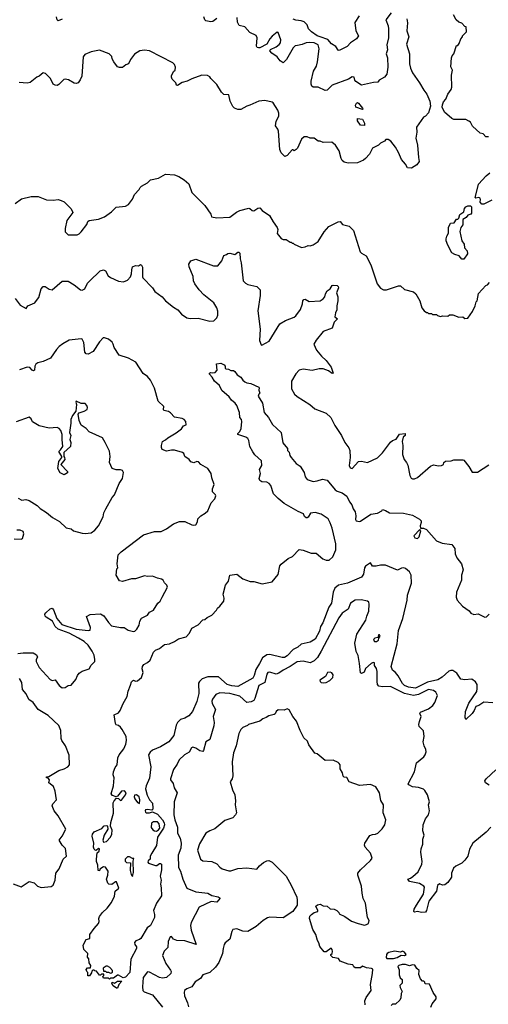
# Model space of a CAD drawing. Extents: x 2293139 to 2515392, y 824115 to 1006937.
# Tile 128 of 256: x 2371942 to 2376610, y 943919 to 953726. Entities that reach past the tile are written whole.
import ezdxf

# ---------------------------------------------------------------- set-up
doc = ezdxf.new("R2010")
doc.units = 0

msp = doc.modelspace()

# ---------------------------------------------------------------- linework, layer by layer
at = {"layer": '0CON10XD'}
for points in [[(2375643.6, 953795), (2375588.6, 953725), (2375611.5, 953665), (2375616.1, 953635), (2375615.4, 953545), (2375597.5, 953475), (2375607.1, 953425), (2375592.4, 953385), (2375605.4, 953345.4), (2375607.5, 953255), (2375600.4, 953185), (2375575, 953154.4), (2375521.2, 953125), (2375510, 953105), (2375465, 953102), (2375345, 953073.8), (2375289.4, 953109.4), (2375279.2, 953125), (2375273.8, 953153.8), (2375255, 953158), (2375216.8, 953133.2), (2375055, 953075.4), (2375005, 953024.3), (2374985, 953021.1), (2374915, 953055.5), (2374864.4, 953054.4), (2374851.2, 953065), (2374844.2, 953085), (2374844.4, 953115), (2374869.1, 953215), (2374897.1, 953265), (2374908.2, 953305), (2374923.8, 953435), (2374913.3, 953475), (2374875, 953495.8), (2374825, 953499.4), (2374795, 953496), (2374755, 953478.5), (2374710.6, 953469.4), (2374685, 953465.8), (2374665, 953447.5), (2374598.9, 953331.1), (2374565, 953296.2), (2374536, 953315), (2374505, 953356), (2374452.1, 953392.1), (2374433, 953417), (2374439.3, 953430.7), (2374495, 953457.1), (2374525, 953477.8), (2374538.5, 953495), (2374541.8, 953525), (2374515, 953598), (2374505, 953601.2), (2374455, 953562.9), (2374433.1, 953535), (2374405, 953481.2), (2374335, 953446), (2374320, 953445), (2374308.8, 953448.8), (2374301.7, 953461.7), (2374305.7, 953544.3), (2374298.7, 953568.7), (2374235, 953599.2), (2374185, 953653.8), (2374128.3, 953668.3), (2374112.1, 953702.1), (2374107.3, 953747.3)], [(2375323.3, 953765), (2375281.4, 953698.6), (2375289.1, 953615), (2375316.8, 953566.8), (2375297.8, 953535), (2375235.3, 953494.7), (2375205, 953460), (2375125, 953418), (2375115, 953423.3), (2375090.5, 953460.5), (2375047.3, 953485), (2375009.8, 953529.8), (2374935, 953554.3), (2374905, 953565.4), (2374849.5, 953605), (2374818, 953635), (2374804, 953675), (2374774.4, 953704.4), (2374743.9, 953716.1), (2374690.7, 953720.7), (2374665, 953732.5)], [(2376611.7, 952558.3), (2376585, 952560), (2376558.3, 952588.3), (2376530, 952595), (2376452.5, 952665), (2376432.5, 952705), (2376417, 952717), (2376385, 952732.5), (2376265, 952732.5), (2376245, 952742.5), (2376172.5, 952805), (2376150, 952855), (2376153, 952877), (2376163, 952907), (2376187.5, 952935), (2376206.4, 952983.6), (2376238.3, 953031.7), (2376246.1, 953053.9), (2376242.5, 953175), (2376252.5, 953225), (2376237, 953257), (2376243.6, 953346.4), (2376250, 953365), (2376267.5, 953385), (2376291.7, 953468.3), (2376305, 953470), (2376318.3, 953488.3), (2376337.5, 953535), (2376352.5, 953555), (2376352.5, 953565), (2376392.5, 953605), (2376390, 953655), (2376375, 953660), (2376345, 953690), (2376315, 953700), (2376290, 953725), (2376263.3, 953775)], [(2375796.9, 953735), (2375806, 953695), (2375798.8, 953615), (2375818.8, 953555), (2375794, 953484), (2375825.9, 953385.9), (2375826.2, 953285), (2375834.2, 953244.2), (2375855, 953197.5), (2375925, 953097.5), (2375966.2, 953025), (2375998.8, 952985), (2376026.7, 952915), (2376032.5, 952865), (2376015, 952800), (2375983.9, 952766.1), (2375963.3, 952755), (2375893.3, 952655), (2375896.2, 952605), (2375886.2, 952545), (2375903.6, 952476.4), (2375913.3, 952355), (2375922.5, 952315), (2375899.3, 952280.7), (2375845, 952247.5), (2375805, 952250), (2375785.8, 952285.8), (2375743.3, 952335), (2375716, 952405), (2375686, 952455), (2375640, 952515), (2375613, 952533), (2375587.5, 952532.5), (2375575, 952517.5), (2375534.2, 952495.8), (2375515, 952476.7), (2375456.7, 952445), (2375425, 952386), (2375385, 952344.4), (2375365, 952328.5), (2375305, 952300), (2375215, 952296.2), (2375175, 952306.7), (2375153.3, 952325), (2375144.1, 952344.1), (2375125, 952420), (2375087.7, 952477.7), (2375050, 952505), (2374965, 952502.5), (2374936.4, 952516.4), (2374915, 952517.5), (2374875, 952547.5), (2374835, 952547.5), (2374805, 952560), (2374775, 952560), (2374747.5, 952535), (2374707.5, 952445), (2374696.4, 952433.6), (2374675, 952420), (2374665, 952430), (2374655, 952430), (2374606.4, 952373.6), (2374583, 952363), (2374545, 952400), (2374533, 952433), (2374518.6, 952615), (2374513.3, 952635), (2374490.5, 952670.5), (2374497.5, 952715), (2374522.5, 952765), (2374524.3, 952795), (2374514.2, 952825), (2374465, 952897.5), (2374455, 952905.6), (2374385, 952920), (2374325, 952915.6), (2374235, 952873.8), (2374204.1, 952865.9), (2374145, 952832.5), (2374113, 952833), (2374080, 952845), (2374065, 952860), (2374038.8, 952915), (2374026.4, 952976.4), (2373975, 952982.5), (2373952.5, 953005), (2373905, 953080), (2373845, 953140), (2373836.7, 953156.7), (2373811.7, 953171.7), (2373755, 953172.5), (2373657, 953137), (2373610, 953115), (2373559.3, 953100.7), (2373515, 953070), (2373505, 953073.3), (2373496.1, 953096.1), (2373460, 953135), (2373452.5, 953155), (2373453, 953167), (2373475, 953210), (2373490, 953225), (2373492.5, 953255), (2373485, 953280), (2373466.1, 953296.1), (2373235, 953416.7), (2373185, 953423.3), (2373140, 953415), (2373085, 953382.5), (2373045, 953330), (2373025, 953286.7), (2372997.5, 953275), (2372965, 953250), (2372935, 953250), (2372915, 953257.5), (2372878.8, 953305), (2372863.8, 953335), (2372860.7, 953360.7), (2372832.5, 953385), (2372735, 953422), (2372655, 953406.2), (2372591.2, 953378.8), (2372574.4, 953355.6), (2372559.5, 953165), (2372545, 953128), (2372525, 953098), (2372505, 953090), (2372485, 953094.2), (2372427.6, 953127.6), (2372393.9, 953133.9), (2372380.9, 953129.1), (2372330.9, 953079.1), (2372315, 953072), (2372295, 953074), (2372274.2, 953085), (2372249.5, 953139.5), (2372199.3, 953189.3), (2372175, 953196.7), (2372136.7, 953165), (2372112.5, 953155), (2372045, 953099.2), (2372015, 953094.2), (2371935, 953100)], [(2372365, 953730), (2372325, 953713.3), (2372313.3, 953723.3), (2372309.2, 953755)], [(2373905, 953736.7), (2373865, 953708), (2373845, 953704), (2373796.7, 953715), (2373785.8, 953725.8), (2373775.8, 953755.8)], [(2375355, 952832), (2375290, 952855), (2375287.5, 952875), (2375296.7, 952895), (2375305, 952901.2), (2375315, 952893.8), (2375355.8, 952845), (2375360, 952835), (2375355, 952832)], [(2375375, 952673.3), (2375337.5, 952675), (2375305, 952717.5), (2375305, 952742.5), (2375355, 952734), (2375375.8, 952695), (2375375, 952673.3)], [(2376645, 951928.8), (2376565, 951887.5), (2376555, 951887.5), (2376545, 951890), (2376528.3, 951908.3), (2376533.3, 951935), (2376529.5, 951949.5), (2376515, 951956.7), (2376485, 951950), (2376480, 951955), (2376483.3, 951965), (2376512.3, 952087.7), (2376588, 952172), (2376625, 952202.5)], [(2371896.1, 951893.9), (2371958.3, 951941.7), (2372055, 951966.2), (2372126.1, 951966.1), (2372207, 951933), (2372275, 951927.5), (2372325, 951936.7), (2372356.4, 951926.4), (2372385, 951912.5), (2372453, 951843), (2372470, 951805), (2372412.5, 951725), (2372393.3, 951645), (2372393, 951613), (2372425, 951582.5), (2372515, 951582.5), (2372535, 951592.5), (2372555, 951612.5), (2372610, 951685), (2372621.2, 951715), (2372632.9, 951727.1), (2372725, 951740), (2372785, 951761.2), (2372857.7, 951812.3), (2372901.7, 951858.3), (2372995, 951870), (2373026.1, 951883.9), (2373065, 951937.5), (2373084.4, 951985.6), (2373132.5, 952035), (2373142.5, 952055), (2373155, 952067.5), (2373215, 952100), (2373245, 952132.5), (2373325, 952146.7), (2373393.6, 952186.4), (2373485, 952181.2), (2373525.9, 952165.9), (2373580.7, 952130.7), (2373625, 952090), (2373657.5, 952005), (2373786.4, 951876.4), (2373845, 951790), (2373853, 951763), (2373905, 951751.2), (2374035, 951760), (2374101.2, 951808.8), (2374135, 951826), (2374225, 951848.8), (2374235, 951846.2), (2374256.2, 951825), (2374275, 951821.5), (2374315, 951848.8), (2374333.3, 951853.3), (2374356.7, 951825), (2374430, 951775), (2374465, 951712.5), (2374506.7, 951655), (2374512.5, 951635), (2374507.5, 951595), (2374545, 951547.5), (2374565, 951537.5), (2374597, 951537), (2374635, 951510), (2374645, 951510), (2374655, 951500), (2374665, 951500), (2374675, 951490), (2374748.3, 951458.3), (2374785, 951462.5), (2374815, 951477.5), (2374835, 951472.5), (2374865, 951483.3), (2374915, 951517.5), (2374975, 951613.3), (2375022.3, 951667.7), (2375115, 951713.3), (2375135, 951716.2), (2375156.4, 951686.4), (2375225, 951671.2), (2375266, 951625), (2375334.3, 951415), (2375345, 951402), (2375393.3, 951375), (2375440, 951285), (2375503.3, 951095), (2375535, 951052.5), (2375565, 951036.7), (2375595, 951036.7), (2375715, 951076.2), (2375735, 951076.7), (2375775, 951038.8), (2375865, 951016.7), (2375886.4, 950996.4), (2375926.7, 950925), (2375947.5, 950855), (2375970, 950825), (2375995, 950810), (2376005, 950810), (2376015, 950800), (2376045, 950800), (2376055, 950790), (2376095, 950790), (2376105, 950780), (2376135, 950770), (2376155, 950777.5), (2376205, 950772.5), (2376223, 950787), (2376255, 950787.5), (2376315, 950762.5), (2376355, 950767.5), (2376375, 950750)], [(2376365, 951340), (2376345, 951340), (2376320, 951375), (2376276.1, 951386.1), (2376247.5, 951405), (2376205, 951480), (2376190, 951525), (2376190, 951545), (2376195, 951570), (2376211.7, 951598.3), (2376213, 951657), (2376231.7, 951698.3), (2376268.3, 951701.7), (2376291.7, 951738.3), (2376305, 951740), (2376315, 951750), (2376326, 951785), (2376367, 951813), (2376373.6, 951845), (2376385, 951862.9), (2376405, 951871.9), (2376433.3, 951873.3), (2376443, 951863), (2376441.7, 951798.3), (2376435, 951790), (2376405, 951780), (2376387.5, 951755), (2376357.5, 951735), (2376356.4, 951683.6), (2376337.5, 951655), (2376327.5, 951615), (2376347.5, 951525), (2376369.3, 951489.3), (2376372.5, 951455), (2376400, 951425), (2376402.5, 951395), (2376365, 951340)], [(2371895, 950950), (2371945, 950883.8), (2372005, 950850), (2372023.6, 950876.4), (2372093.6, 950906.4), (2372108.3, 950928.3), (2372131.2, 950958.8), (2372156.2, 951045), (2372175, 951068), (2372195, 951068), (2372235, 951042), (2372265, 951036.2), (2372365, 951122.5), (2372423, 951123), (2372485, 951086.2), (2372547.5, 951035), (2372565, 951031.2), (2372590, 951045), (2372617.7, 951102.3), (2372636.8, 951123.2), (2372744.3, 951225.7), (2372775, 951233.3), (2372795.7, 951225.7), (2372824, 951175), (2372845, 951159.2), (2372925, 951120.6), (2372976.1, 951113.9), (2373015, 951131.9), (2373045.3, 951164.7), (2373056.7, 951195), (2373057.8, 951235), (2373065.8, 951264.2), (2373095, 951278.8), (2373126.4, 951273.6), (2373145, 951287.5), (2373155, 951282.5), (2373165, 951260), (2373164.2, 951165), (2373168.8, 951155), (2373265, 951053.8), (2373288.1, 951018.1), (2373360, 950965), (2373394.2, 950925), (2373472.4, 950862.4), (2373516.2, 950836.2), (2373552.1, 950792.1), (2373607.3, 950757.3), (2373640.2, 950750.2), (2373717.9, 950752.1), (2373835, 950723.1), (2373875, 950726.2), (2373906, 950755), (2373916.8, 950783.2), (2373917, 950823), (2373906.2, 950856.2), (2373875, 950907.1), (2373775, 950985.8), (2373729.2, 951035), (2373685, 951095.8), (2373671.5, 951125), (2373668.3, 951168.3), (2373630.8, 951265), (2373627.5, 951292.5), (2373647, 951323), (2373695, 951340), (2373873.2, 951273.2), (2373914.1, 951275.9), (2373954.3, 951325), (2373975, 951377.5), (2374001.7, 951388.3), (2374015, 951398.8), (2374035, 951401.2), (2374085, 951387.5), (2374115, 951410), (2374125, 951410), (2374135, 951400), (2374136.7, 951345), (2374148, 951305), (2374169.2, 951125), (2374190.4, 951100.4), (2374215, 951087.1), (2374305, 951068), (2374336, 951035), (2374337.5, 950977.5), (2374313.6, 950825), (2374337.9, 950642.1), (2374329.3, 950529.3), (2374346.4, 950486.4), (2374355, 950483.3), (2374426, 950525), (2374534.6, 950695.4), (2374589.8, 950730.2), (2374675, 950763.6), (2374692.7, 950777.3), (2374739.8, 950840.2), (2374758.6, 950895), (2374760.6, 950925), (2374770.5, 950939.5), (2374785, 950942.5), (2374825, 950920.8), (2374935, 950926), (2374966.2, 950945), (2374980, 950965), (2374986.7, 950995), (2375003.3, 951025), (2375035, 951046.7), (2375055, 951077.5), (2375065, 951082.5), (2375105, 951077.5), (2375115, 951070), (2375116.7, 951055), (2375096.7, 951005), (2375110, 950965), (2375112, 950925), (2375100, 950875), (2375102, 950835), (2375088, 950805), (2375082.5, 950765), (2375106.2, 950745), (2375075.8, 950714.2), (2375054, 950655), (2374965, 950619.2), (2374894.2, 950535), (2374872.9, 950495), (2374898, 950435), (2374948, 950375), (2374993.1, 950333.1), (2375045.3, 950265.3), (2375065.8, 950204.2), (2375055, 950203.8), (2375019.2, 950229.2), (2374965, 950248.9), (2374925, 950248.2), (2374855, 950231.3), (2374765, 950243.8), (2374725, 950235.5), (2374690.8, 950199.2), (2374650.6, 950125), (2374648.3, 950048.3), (2374680, 949995), (2374705, 949972.9), (2374833.2, 949893.2), (2374881.7, 949851.7), (2374995, 949806.2), (2375042, 949765), (2375082, 949685), (2375148, 949585), (2375180.8, 949515), (2375221.1, 949461.1), (2375228.9, 949435), (2375234.3, 949365), (2375224.4, 949285), (2375235, 949263.3), (2375255, 949256.7), (2375315, 949326.7), (2375345, 949330), (2375405, 949316.7), (2375505, 949363.1), (2375556.5, 949413.5), (2375635, 949517.5), (2375655, 949534), (2375692, 949548), (2375725, 949596.7), (2375780, 949605), (2375780, 949585), (2375763, 949567), (2375750, 949525), (2375757.5, 949485), (2375754.2, 949394.2), (2375770, 949345), (2375796.2, 949315), (2375808.8, 949288.8), (2375827.5, 949185), (2375840.7, 949160.7), (2375855, 949152.5), (2375875, 949153.3), (2375905, 949166.7), (2376035, 949277.5), (2376065, 949292.5), (2376115, 949283.3), (2376145, 949286.7), (2376162.5, 949295), (2376167.5, 949315), (2376182.5, 949327.5), (2376239.3, 949330.7), (2376265, 949342.5), (2376355, 949342.5), (2376365, 949337.5), (2376416.1, 949276.1), (2376450, 949220), (2376501.7, 949218.3), (2376616.4, 949293.6)], [(2376375, 950750), (2376406.4, 950753.6), (2376450.7, 950819.3), (2376480, 950875), (2376487.5, 950915), (2376497.5, 950925), (2376511.7, 950998.3), (2376585, 951080), (2376600, 951085), (2376621.7, 951108.3)], [(2371923.9, 947413.9), (2371975, 947420), (2372075, 947418.8), (2372110, 947400), (2372117.7, 947377.7), (2372106.2, 947353.8), (2372106, 947335), (2372134.3, 947275), (2372245, 947154.2), (2372265, 947145.8), (2372295, 947150), (2372333.2, 947093.2), (2372365, 947070), (2372395, 947074.3), (2372425, 947096), (2372455, 947099.2), (2372502.5, 947155), (2372516.2, 947195), (2372535, 947218.8), (2372565, 947238.8), (2372635, 947260), (2372652.1, 947297.9), (2372688.8, 947335), (2372691.2, 947355), (2372682, 947395), (2372663.5, 947435), (2372624.5, 947495), (2372582.4, 947532.4), (2372526, 947566), (2372435, 947614.2), (2372325, 947655.8), (2372295, 947681.2), (2372268.8, 947735), (2372205, 947774), (2372196.2, 947786.2), (2372192.5, 947805), (2372200.7, 947819.3), (2372245, 947857.5), (2372265, 947863.3), (2372279.5, 947849.5), (2372310.4, 947760.4), (2372362.7, 947702.7), (2372504.7, 947654.7), (2372625, 947641.1), (2372642.9, 947647.1), (2372648.6, 947671.4), (2372607.5, 947782.5), (2372645, 947803.1), (2372745, 947808.6), (2372779.7, 947789.7), (2372825, 947721.2), (2372855, 947688.8), (2372945, 947672.5), (2372982.9, 947672.9), (2373023.3, 947645), (2373075, 947631.4), (2373088, 947635), (2373108.1, 947655), (2373131.4, 947695), (2373140, 947735), (2373155.7, 947764.3), (2373213.3, 947795), (2373236.1, 947823.9), (2373275, 947846.2), (2373319.2, 947915), (2373340, 947935), (2373362, 947975), (2373413.3, 948075), (2373407.5, 948095), (2373385, 948117.5), (2373370, 948145), (2373355, 948153.8), (2373315, 948162), (2373265, 948184), (2373215, 948178.8), (2373185, 948186.2), (2373095, 948158), (2373055, 948158), (2372965, 948131.2), (2372935, 948137.5), (2372902.5, 948195), (2372910, 948255), (2372920, 948265), (2372912.5, 948305), (2372924, 948395), (2372951.2, 948425), (2373175, 948596.2), (2373285, 948630), (2373350.9, 948629.1), (2373403.8, 948655), (2373475, 948706), (2373535, 948728.8), (2373585, 948728.8), (2373655, 948696.2), (2373675, 948690), (2373695, 948693.3), (2373712.5, 948725), (2373717, 948753), (2373746.1, 948783.9), (2373788.6, 948811.4), (2373816.2, 948835), (2373850, 948915), (2373885, 948952.5), (2373896.1, 948983.9), (2373892.5, 948995), (2373863.3, 949025), (2373863.3, 949055), (2373880, 949095), (2373854.3, 949164.3), (2373847.3, 949207.3), (2373816.2, 949255), (2373746.7, 949295), (2373723.6, 949323.6), (2373705, 949326.2), (2373675, 949313.3), (2373645, 949323.3), (2373630, 949345), (2373586.7, 949375), (2373576.2, 949405), (2373564.2, 949414.2), (2373485, 949440), (2373455, 949440), (2373405, 949427.5), (2373362.5, 949445), (2373353.3, 949465), (2373353.6, 949483.6), (2373365, 949526.2), (2373395, 949540), (2373417, 949563), (2373500.5, 949609.5), (2373555, 949650), (2373575, 949680), (2373598.3, 949691.7), (2373597.5, 949725), (2373580, 949745), (2373560, 949755), (2373485, 949766.7), (2373445, 949812), (2373425, 949823.8), (2373377.5, 949835), (2373372.5, 949845), (2373377.5, 949875), (2373320, 949925), (2373284, 950055), (2373245, 950136.2), (2373215, 950171.4), (2373172.2, 950202.2), (2373099.2, 950315), (2373025, 950355.7), (2372933.8, 950385), (2372881.7, 950461.7), (2372874, 950495), (2372862, 950515), (2372825, 950542.5), (2372785, 950558), (2372774.2, 950555.8), (2372735, 950519.2), (2372675, 950421.2), (2372625, 950393.3), (2372605, 950398.8), (2372591.4, 950415), (2372582.2, 950512.2), (2372565, 950543.8), (2372555, 950547.1), (2372435, 950532.9), (2372371.4, 950498.6), (2372335, 950470), (2372308.1, 950441.9), (2372250, 950355), (2372175, 950322.5), (2372122.1, 950307.9), (2372103.8, 950295), (2372092.5, 950275), (2372088, 950235), (2372080.5, 950229.5), (2372065, 950234.2), (2372041.3, 950261.3), (2372015, 950266.2), (2371940.9, 950239.1)], [(2375405, 948296.2), (2375386.1, 948283.9), (2375376.2, 948265), (2375366.9, 948205), (2375346.4, 948173.6), (2375206.9, 948113.1), (2375117.2, 948092.8), (2375082, 948065), (2375064.8, 948025.2), (2375048.7, 947915), (2375021.6, 947875), (2374961, 947719), (2374938.8, 947681.2), (2374929.5, 947635), (2374885, 947555.6), (2374835.4, 947524.6), (2374745, 947505.8), (2374711.4, 947475), (2374665, 947452.1), (2374605, 947391.2), (2374578, 947375), (2374555, 947373.4), (2374435, 947404.7), (2374405, 947398.7), (2374359.1, 947370.9), (2374330.5, 947315), (2374293.9, 947255), (2374278.9, 947195), (2374265, 947167.8), (2374115.8, 947085), (2374055, 947090.6), (2374010, 947105), (2373920.5, 947180.5), (2373815, 947180.8), (2373760.7, 947159.3), (2373733.8, 947135), (2373723.8, 947116.2), (2373726, 947016), (2373705, 946935.7), (2373662.9, 946835), (2373626.4, 946793.6), (2373585, 946767.5), (2373545, 946754.5), (2373514.8, 946725.2), (2373501.5, 946698.5), (2373476.9, 946595), (2373428.1, 946531.9), (2373345, 946482.5), (2373265, 946450), (2373240.2, 946429.8), (2373223.1, 946405), (2373248.2, 946285), (2373235, 946170), (2373200, 946095), (2373195.7, 946065.7), (2373212.9, 946002.9), (2373236, 945955), (2373263, 945923), (2373268.8, 945871.2), (2373265, 945857.5), (2373257, 945853), (2373215, 945860), (2373193.9, 945856.1), (2373190, 945845), (2373193.6, 945833.6), (2373205, 945827.5), (2373235, 945827.5), (2373265, 945837.5), (2373315, 945812), (2373365, 945758), (2373381.9, 945725), (2373384.3, 945705), (2373375, 945673.8), (2373315.7, 945584.3), (2373305, 945500), (2373257.5, 945425), (2373242.5, 945395), (2373240, 945365), (2373220.7, 945349.3), (2373217.5, 945335), (2373225, 945323.3), (2373295, 945300), (2373308.3, 945301.7), (2373335, 945320), (2373345, 945322), (2373355, 945313.3), (2373355, 945260), (2373342, 945195), (2373350, 945155), (2373343.6, 945116.4), (2373352.3, 945077.7), (2373355, 945000), (2373305, 944927.5), (2373273.3, 944855), (2373285.8, 944815), (2373284.2, 944785), (2373245.6, 944705), (2373210.8, 944679.2), (2373146.7, 944575), (2373135, 944564), (2373098, 944552), (2373086.7, 944535), (2373090, 944515), (2373105, 944490), (2373103.8, 944475), (2373050.3, 944369.7), (2373038.1, 944235), (2372995, 944190), (2372973, 944183), (2372925, 944210), (2372915, 944210), (2372875, 944180), (2372845, 944180), (2372835, 944170), (2372825, 944180), (2372775, 944180), (2372770, 944195), (2372780, 944205), (2372778.3, 944218.3), (2372755, 944220), (2372745, 944210), (2372735, 944210), (2372708.3, 944248.3), (2372691.7, 944251.7), (2372685, 944260), (2372671.7, 944258.3), (2372661.7, 944248.3), (2372658.3, 944231.7), (2372638.3, 944201.7), (2372621.7, 944201.7), (2372620, 944235), (2372610, 944245), (2372603, 944267), (2372618.3, 944281.7), (2372648.3, 944281.7), (2372650, 944305), (2372633, 944333), (2372631.7, 944371.7), (2372618.3, 944388.3), (2372620, 944425), (2372580, 944465), (2372572.3, 944507.7), (2372602.5, 944565), (2372640, 944575), (2372641.2, 944615), (2372683.8, 944675), (2372727.5, 944725), (2372732.5, 944745), (2372728.8, 944775), (2372735, 944792.5), (2372766.2, 944835), (2372813.8, 944875), (2372857.3, 944932.7), (2372886, 944995), (2372894.2, 945045.8), (2372930, 945075), (2372905, 945140), (2372895, 945140), (2372859.3, 945110.7), (2372830, 945115), (2372820, 945125), (2372806.7, 945165), (2372820, 945205), (2372822.5, 945245), (2372797.5, 945285), (2372775, 945287.5), (2372740, 945265), (2372735, 945250), (2372721.7, 945251.7), (2372718.8, 945305), (2372707, 945343), (2372706.7, 945365), (2372713.3, 945426.7), (2372732.5, 945445), (2372736.4, 945466.4), (2372725, 945472.5), (2372705, 945452.5), (2372695, 945453.3), (2372685, 945463.8), (2372678, 945485), (2372681.2, 945525), (2372662.9, 945595), (2372666, 945615), (2372685, 945635.6), (2372758.7, 945671.3), (2372783.7, 945696.3), (2372809.2, 945699.2), (2372817.5, 945695), (2372820, 945665), (2372782, 945605), (2372771.2, 945555), (2372775, 945532.5), (2372805, 945540), (2372846, 945585), (2372857.9, 945612.1), (2372863.8, 945655), (2372846.7, 945695), (2372849.3, 945729.3), (2372877.7, 945822.3), (2372874.2, 945925), (2372881.2, 945945), (2372905, 945972.5), (2372925, 945967.5), (2372945, 945947.5), (2372955, 945953.3), (2372995.5, 946004.5), (2373002.9, 946025), (2372986.7, 946046.7), (2372955, 946041.2), (2372916.2, 945993.8), (2372903.6, 945986.4), (2372867.6, 945997.6), (2372851.9, 946015), (2372876.2, 946095), (2372884, 946175), (2372874.4, 946205), (2372875.7, 946235), (2372893.3, 946276.7), (2372913.3, 946305), (2372919.4, 946375), (2372931.5, 946405), (2372978.1, 946465), (2372999.1, 946510.9), (2373006.4, 946545), (2373000.6, 946585), (2372962.5, 946655), (2372945, 946678.8), (2372925, 946696.7), (2372903.6, 946703.6), (2372896.4, 946716.4), (2372883, 946803), (2372925, 946821.2), (2372943.7, 946846.3), (2372972.2, 946915), (2373011.1, 946985), (2373022.2, 947037.8), (2373047, 947097), (2373055, 947130), (2373065, 947142.5), (2373075, 947146.7), (2373095, 947137.5), (2373115, 947140), (2373155, 947172.5), (2373170, 947225), (2373160.5, 947260.5), (2373163.8, 947285), (2373177.5, 947302.5), (2373215, 947323.8), (2373241.7, 947348.3), (2373274.1, 947425.9), (2373295, 947447.5), (2373335, 947463.8), (2373385, 947503.8), (2373435, 947509.2), (2373485, 947532.2), (2373525, 947560), (2373600.5, 947579.5), (2373633.8, 947615), (2373657.5, 947665), (2373720.3, 947699.7), (2373765, 947747.5), (2373785, 947753.3), (2373807.7, 947772.3), (2373855, 947796), (2373902.5, 947845), (2373912.5, 947865), (2373935.9, 947884.1), (2373973.9, 947936.1), (2373980, 947965), (2373968.8, 948005), (2373993.3, 948095), (2374020, 948135), (2374035, 948192.5), (2374105, 948202), (2374165, 948158), (2374238.1, 948131.9), (2374275, 948129.4), (2374355.6, 948105.6), (2374455, 948127.1), (2374515, 948200), (2374533.5, 948285), (2374545, 948304.3), (2374615, 948360), (2374659.1, 948380.9), (2374725, 948450), (2374765, 948443.3), (2374846.1, 948413.9), (2374895, 948412.5), (2374962, 948355), (2374995, 948341.8), (2375025, 948344.5), (2375061.1, 948375), (2375089.5, 948445), (2375092.1, 948505), (2375055, 948662), (2375035.8, 948715.8), (2375014, 948754), (2374945, 948800.6), (2374885, 948818), (2374839.3, 948810.7), (2374815, 948772.5), (2374805, 948763.3), (2374795, 948763.3), (2374777.5, 948777.5), (2374770, 948805), (2374715, 948828.8), (2374577.1, 948907.1), (2374515, 948958.1), (2374471.4, 949005), (2374442, 949085), (2374426.7, 949105), (2374405, 949121.2), (2374355, 949123.8), (2374335, 949136.7), (2374326, 949155), (2374340, 949205), (2374331.2, 949245), (2374354.1, 949285.9), (2374350.7, 949330.7), (2374285, 949393.3), (2374265, 949422.2), (2374233.9, 949475), (2374224.6, 949534.6), (2374214.6, 949554.6), (2374195, 949568.9), (2374113.3, 949595), (2374113.3, 949605), (2374134.3, 949625.7), (2374148, 949655), (2374156, 949725), (2374150, 949745), (2374134.3, 949765), (2374131.5, 949815), (2374103.1, 949885), (2374087.6, 949907.6), (2374052.5, 949935), (2374028.7, 949968.7), (2373955, 950031.2), (2373931.2, 950081.2), (2373883.3, 950125), (2373857.5, 950165), (2373833.3, 950195), (2373833.9, 950206.1), (2373845, 950212.5), (2373865, 950207.5), (2373888.3, 950211.7), (2373910, 950235), (2373901.7, 950298.3), (2373946.4, 950306.4), (2373979.3, 950289.3), (2373987.5, 950275), (2373987.5, 950255), (2373995, 950247.5), (2374020, 950245), (2374045, 950232.5), (2374071.7, 950231.7), (2374085, 950222.5), (2374108.8, 950188.8), (2374145, 950166), (2374165.8, 950135.8), (2374185, 950120), (2374205, 950110), (2374245, 950103.3), (2374322.5, 950065), (2374328.3, 950058.3), (2374323.8, 950035), (2374332.5, 950005), (2374322.5, 949995), (2374317.5, 949975), (2374360, 949905), (2374375.6, 949815), (2374420, 949765), (2374458.8, 949695), (2374546.7, 949615), (2374562.3, 949512.3), (2374610, 949455), (2374610, 949435), (2374625, 949420), (2374634, 949385), (2374645.7, 949365.7), (2374695, 949306.2), (2374735, 949277.5), (2374775.9, 949215.9), (2374785, 949172.5), (2374805.7, 949145.7), (2374865, 949126.9), (2374905, 949131.5), (2374958.3, 949148.3), (2375005, 949138.8), (2375084, 949045), (2375105, 949031.4), (2375154.7, 949014.7), (2375200, 948980), (2375226.9, 948925), (2375249.5, 948895), (2375262.5, 948855), (2375282, 948825), (2375288.6, 948785), (2375286.4, 948746.4), (2375293.9, 948733.9), (2375325, 948726.7), (2375335, 948730), (2375439.3, 948800.7), (2375505, 948812), (2375550, 948835), (2375555, 948847.5), (2375585, 948839.2), (2375625, 948813.6), (2375765, 948810.9), (2375855, 948790), (2375925, 948751.5), (2375941.8, 948735), (2375942.5, 948717.5), (2375930, 948685), (2375935, 948660), (2375965, 948660), (2375995, 948648.8), (2376095, 948535.8), (2376151.7, 948511.7), (2376245, 948497.5), (2376277.7, 948457.7), (2376278.6, 948405), (2376295.8, 948365), (2376342.5, 948305), (2376358.6, 948245), (2376344, 948195), (2376341.4, 948145), (2376291.4, 948025), (2376290, 947975), (2376300, 947945), (2376353.4, 947883.4), (2376417.7, 947837.7), (2376435, 947813.3), (2376465, 947803.3), (2376507, 947807), (2376575, 947776.7), (2376590.7, 947779.3), (2376617.5, 947805)], [(2371925, 948961.2), (2371961.7, 948941.7), (2372004.1, 948945.9), (2372036.8, 948936.8), (2372115, 948888.8), (2372145, 948858.8), (2372207.4, 948817.4), (2372267, 948767), (2372337.9, 948727.9), (2372405, 948666), (2372455, 948653.3), (2372476.1, 948636.1), (2372562.5, 948612.5), (2372595, 948608.6), (2372655, 948614.2), (2372689.2, 948640.8), (2372726.6, 948683.4), (2372772.5, 948775), (2372781.4, 948815), (2372800.6, 948855), (2372863.9, 948966.1), (2372887.1, 948995), (2372934.1, 949105.9), (2372967.1, 949155), (2372975.8, 949215), (2372966, 949235), (2372945, 949244), (2372903.9, 949243.9), (2372862.5, 949255), (2372836.4, 949316.4), (2372844.2, 949375), (2372837, 949427), (2372794.3, 949515), (2372765, 949560), (2372632.5, 949622.5), (2372603.3, 949655), (2372555, 949687.5), (2372533.8, 949735), (2372522.5, 949797.5), (2372535, 949810), (2372583.6, 949826.4), (2372612.5, 949845), (2372616.7, 949865), (2372610, 949885), (2372593.3, 949903.3), (2372553.9, 949903.9), (2372505, 949927.5), (2372500, 949915), (2372507.5, 949895), (2372501.7, 949828.3), (2372467.5, 949785), (2372450, 949745), (2372451.7, 949708.3), (2372438.8, 949615), (2372452.5, 949585), (2372442.5, 949545), (2372452.5, 949515), (2372446.7, 949475), (2372380, 949415), (2372380, 949375), (2372387, 949367), (2372390, 949345), (2372350, 949295), (2372417, 949227), (2372416.7, 949213.3), (2372385, 949193.3), (2372343.6, 949213.6), (2372322.5, 949255), (2372330, 949325), (2372360, 949365), (2372360, 949375), (2372330, 949425), (2372349.3, 949440.7), (2372370, 949475), (2372363.8, 949545), (2372366.2, 949595), (2372351.2, 949635), (2372335.6, 949655.6), (2372315, 949664.2), (2372235, 949656), (2372135, 949681.2), (2372070.5, 949720.5), (2372055, 949750), (2372035, 949767.5), (2371905, 949719.4)], [(2371885, 948556.2), (2371956.7, 948553.3), (2371970, 948560), (2371983.3, 948605), (2371975, 948630), (2371947, 948643), (2371913, 948643)], [(2375905, 948560), (2375920, 948575), (2375936.7, 948635), (2375927.5, 948647.5), (2375866.7, 948585), (2375876.4, 948566.4), (2375905, 948560)], [(2376655, 946922.5), (2376565, 946928.1), (2376515, 946894.3), (2376483.8, 946885), (2376469.2, 946845), (2376450, 946815), (2376384.2, 946754.2), (2376378.9, 946775), (2376381.1, 946835), (2376415, 946918), (2376493.8, 947035), (2376500, 947065), (2376497.5, 947105), (2376482.2, 947132.2), (2376445, 947159.2), (2376375, 947150), (2376335, 947158.9), (2376295, 947218.9), (2376255, 947243.6), (2376235, 947245.4), (2376215, 947236.2), (2376151.1, 947178.9), (2376107.7, 947152.3), (2376005, 947128.1), (2375885, 947068.5), (2375815, 947076.7), (2375775, 947094.8), (2375754.2, 947115), (2375710.6, 947190.6), (2375685, 947223.1), (2375655, 947245.8), (2375642.9, 947285), (2375701.7, 947508.3), (2375715, 947640.8), (2375758.6, 947761.4), (2375801.8, 947945), (2375803.1, 947995), (2375844.5, 948115), (2375840.9, 948195), (2375825, 948226), (2375785, 948260.8), (2375767.6, 948267.6), (2375745, 948264.3), (2375704, 948244), (2375585, 948293.3), (2375535, 948294.4), (2375493.2, 948283.2), (2375455, 948283.3), (2375435, 948317.5), (2375405, 948296.2)], [(2376636, 945685), (2376590, 945635), (2376455.7, 945524.3), (2376422.9, 945465), (2376405.6, 945395), (2376376.1, 945353.9), (2376345, 945323.3), (2376285, 945295.8), (2376263.4, 945276.6), (2376243.1, 945225), (2376242, 945185), (2376205, 945131.2), (2376175, 945108.8), (2376155, 945106.7), (2376125, 945117.5), (2376105, 945102.5), (2376092.5, 945045), (2376016.7, 944945), (2375993.8, 944855), (2375983.6, 944836.4), (2375945, 944833.8), (2375905, 944843.3), (2375875, 944837.5), (2375867.5, 944845), (2375872, 944865), (2375894.6, 944905.4), (2375965.4, 945015), (2375975.6, 945085), (2375966.8, 945096.8), (2375922.9, 945122.9), (2375825, 945142.9), (2375807.5, 945165), (2375834.5, 945175.5), (2375859.4, 945190.6), (2375911.4, 945238.6), (2375948.1, 945315), (2375951.2, 945341.2), (2375938.9, 945435), (2375942.1, 945467.9), (2375958, 945515), (2375956.7, 945565), (2375970, 945605), (2375958, 945648), (2375961.4, 945705), (2375984, 945765), (2376014, 945805), (2376022.5, 945845), (2376014.2, 945905), (2376023.3, 945935), (2376003.8, 946005), (2375978.8, 946048.8), (2375965, 946061.2), (2375915, 946078), (2375855, 946085.6), (2375817.5, 946105), (2375812.5, 946115), (2375875.8, 946235), (2375894.2, 946325), (2375965.8, 946385), (2375980.8, 946405), (2375991.4, 946435), (2375988.3, 946458.3), (2375969.2, 946495), (2375959.2, 946535), (2375971.2, 946585), (2375963, 946643), (2375920.8, 946685), (2375917.1, 946705), (2375923.6, 946736.4), (2375940, 946785), (2375928, 946815), (2375932.6, 946827.4), (2376015, 946863.1), (2376057.5, 946895), (2376075.8, 946925), (2376102.5, 946995), (2376088.3, 947028.3), (2376065, 947045.6), (2376015, 947054.1), (2375915.8, 947004.2), (2375865, 946994.7), (2375775, 947013.2), (2375635, 947083.1), (2375555, 947081.5), (2375518.8, 947088.8), (2375507.3, 947105), (2375502.7, 947132.7), (2375502.2, 947235), (2375495, 947262.5), (2375476.7, 947295), (2375475, 947320), (2375462.5, 947322.5), (2375442.5, 947315), (2375387.7, 947262.3), (2375371.7, 947228.3), (2375345, 947213.3), (2375335, 947220), (2375327.1, 947315), (2375311.7, 947391.7), (2375295, 947432.5), (2375280, 947515), (2375300, 947605), (2375390.9, 947745), (2375398.5, 947785), (2375420, 947835), (2375422.9, 947905), (2375418, 947925), (2375405, 947934), (2375341.7, 947948.3), (2375285, 947946), (2375236.2, 947915), (2375214.3, 947855.7), (2375155, 947814), (2375120.4, 947769.6), (2374945.4, 947435), (2374909.3, 947375), (2374875, 947338.5), (2374835, 947320.6), (2374765, 947335.4), (2374705, 947330.8), (2374637, 947283), (2374565, 947246.1), (2374523.6, 947216.4), (2374495, 947208.2), (2374435, 947228.1), (2374414, 947225), (2374402.5, 947207.5), (2374385, 947125.6), (2374323.6, 947095), (2374285, 946964.2), (2374273.4, 946946.6), (2374248.8, 946931.2), (2374205, 946926.4), (2374135, 946987.2), (2374035, 947014.7), (2373935, 947021.1), (2373895, 947006), (2373861.3, 946958.7), (2373855, 946940), (2373858.6, 946915), (2373890.8, 946855), (2373870, 946785), (2373880, 946725), (2373875, 946692.5), (2373835, 946557.5), (2373796.4, 946533.6), (2373773.9, 946446.1), (2373765, 946436.7), (2373735, 946444), (2373695, 946470), (2373665, 946480), (2373653.3, 946475), (2373628.3, 946431.7), (2373607, 946417), (2373583.8, 946405), (2373531.2, 946355), (2373509.7, 946310.3), (2373472.7, 946257.3), (2373444.2, 946165), (2373444.4, 946154.4), (2373469.5, 946119.5), (2373481.2, 946075), (2373508.8, 946025), (2373478.9, 945935), (2373478, 945805), (2373486.8, 945755), (2373513.6, 945685), (2373514.3, 945625), (2373541.1, 945575), (2373550.5, 945525), (2373546.7, 945475), (2373520, 945405), (2373522.4, 945282.4), (2373542.5, 945245), (2373566, 945165), (2373606.7, 945075), (2373697.8, 945037.8), (2373815, 945025.6), (2373855, 945004), (2373918.6, 944988.6), (2373940, 944975), (2373905, 944938), (2373847.6, 944942.4), (2373730.8, 944885), (2373648.6, 944735), (2373644.4, 944705), (2373648.8, 944658.8), (2373700, 944515), (2373585, 944551.2), (2373505.8, 944555.8), (2373475, 944568.8), (2373455, 944593.3), (2373439.5, 944590.5), (2373421.4, 944545), (2373416, 944485), (2373381.2, 944448.8), (2373364.4, 944405), (2373396.9, 944325), (2373445, 944260), (2373449.4, 944245), (2373445.7, 944225), (2373405, 944186.7), (2373365, 944177.8), (2373335, 944185.6), (2373235, 944240), (2373215, 944241.2), (2373170, 944185), (2373164.2, 944094.2)], [(2375475, 947532.5), (2375495, 947533.3), (2375516.7, 947545), (2375520, 947565), (2375532.5, 947585), (2375525, 947600), (2375515, 947600), (2375508.3, 947571.7), (2375480, 947565), (2375470, 947555), (2375467.5, 947545), (2375475, 947532.5)], [(2374965, 947120), (2374995, 947124.4), (2375030, 947145), (2375060, 947175), (2375065, 947200), (2375050.7, 947220.7), (2375035, 947226.7), (2375006.4, 947223.6), (2374988, 947185), (2374932.9, 947147.1), (2374934, 947135), (2374945, 947124.2), (2374965, 947120)], [(2371875, 945117.5), (2371955, 945090), (2372035, 945143.3), (2372085, 945129.2), (2372117.5, 945095), (2372153.9, 945083.9), (2372255, 945093.3), (2372273.9, 945106.1), (2372296.2, 945155), (2372300, 945225), (2372335, 945267.5), (2372376.2, 945365), (2372408.8, 945395), (2372399.5, 945469.5), (2372365, 945502.5), (2372333.3, 945555), (2372365.7, 945594.3), (2372402.5, 945665), (2372326.3, 945796.3), (2372284, 945845), (2372266.2, 945895), (2372271.2, 945915), (2372307.5, 945955), (2372295, 946042.5), (2372277.3, 946087.3), (2372232.5, 946125), (2372237.5, 946155), (2372225, 946170), (2372210, 946175), (2372210, 946185), (2372231.7, 946188.3), (2372331.7, 946248.3), (2372385.8, 946264.2), (2372422.5, 946285), (2372436.7, 946305), (2372435, 946400), (2372398.8, 946495), (2372360, 946545), (2372353.8, 946565), (2372351.4, 946645), (2372330.6, 946695), (2372225, 946796.2), (2372125.6, 946855), (2372076.2, 946926.2), (2372034, 946955), (2372005, 947010), (2371970.8, 947055), (2371962, 947125), (2371941.2, 947165)], [(2375382.5, 943915), (2375380, 943955), (2375393.6, 943986.4), (2375442.5, 944055), (2375437.5, 944115), (2375457.5, 944225), (2375458.3, 944268.3), (2375447, 944277), (2375395, 944282.5), (2375355, 944297.5), (2375335, 944283.3), (2375283.6, 944283.6), (2375270.7, 944290.7), (2375261.7, 944311.7), (2375215, 944320), (2375135, 944350), (2375116.4, 944376.4), (2375060, 944385), (2375040, 944405), (2375040, 944415), (2375053.6, 944426.4), (2375058.8, 944445), (2375055.9, 944465.9), (2375045, 944477.5), (2374995, 944440), (2374975, 944440), (2374932.5, 944495), (2374921.7, 944531.7), (2374907.5, 944555), (2374892.5, 944615), (2374863.3, 944665), (2374827.5, 944775), (2374833, 944797), (2374847, 944813), (2374875, 944832.5), (2374910, 944845), (2374912.5, 944855), (2374893, 944897), (2374909.3, 944910.7), (2374935, 944916.7), (2374965, 944901.2), (2375005, 944896.7), (2375035, 944870), (2375075, 944866.7), (2375100, 944855), (2375120, 944835), (2375125, 944820), (2375180, 944795), (2375248.3, 944748.3), (2375313, 944723), (2375375, 944707.5), (2375395, 944712.5), (2375417.5, 944725), (2375422.5, 944755), (2375406.7, 944785), (2375386.4, 944926.4), (2375363, 944973), (2375353, 945027), (2375346.7, 945095), (2375310, 945205), (2375310, 945225), (2375335, 945260), (2375437.7, 945352.3), (2375452.5, 945375), (2375435.8, 945425.8), (2375383.3, 945485), (2375376.7, 945505), (2375381.2, 945525), (2375430.7, 945599.3), (2375455, 945610), (2375485, 945612.5), (2375510, 945625), (2375553, 945667), (2375577.5, 945705), (2375587.5, 945755), (2375563.3, 945825), (2375566.7, 945905), (2375538.3, 945948.3), (2375526, 946025), (2375490, 946085), (2375437, 946107), (2375327, 946097), (2375223.6, 946133.6), (2375199.3, 946179.3), (2375175, 946180), (2375162.3, 946192.3), (2375156.2, 946226.2), (2375133.3, 946265), (2375132.5, 946305), (2375125, 946317.5), (2375115, 946327.5), (2375065, 946350), (2374985, 946347.5), (2374905, 946412.5), (2374881.7, 946421.7), (2374822.5, 946505), (2374808.8, 946538.8), (2374771.7, 946571.7), (2374736.7, 946645), (2374698.3, 946738.3), (2374662.5, 946785), (2374625, 946852.5), (2374605, 946862.5), (2374575, 946850), (2374515, 946853.3), (2374496.7, 946835), (2374488, 946812), (2374475.9, 946804.1), (2374425, 946793.3), (2374397.5, 946775), (2374365, 946763.3), (2374335, 946740), (2374222.5, 946707.5), (2374210, 946695), (2374165, 946677.5), (2374145, 946657.5), (2374124.2, 946615.8), (2374097.9, 946492.1), (2374072.9, 946425), (2374058.8, 946335), (2374066.1, 946193.9), (2374057.5, 946165), (2374036.7, 946135), (2374060, 946055), (2374084, 946005), (2374092.5, 945945), (2374087.5, 945905), (2374102.5, 945825), (2374092.5, 945805), (2374063.6, 945776.4), (2373985, 945750), (2373884.1, 945665.9), (2373835, 945648), (2373796.2, 945625), (2373733.7, 945516.3), (2373714.4, 945455.6), (2373744.3, 945365), (2373765, 945348.6), (2373855, 945342), (2373905, 945318), (2373935, 945286), (2373959.7, 945269.7), (2374025, 945249.2), (2374045, 945249.2), (2374115, 945272), (2374205, 945278.8), (2374305, 945266.7), (2374330.3, 945299.7), (2374369.3, 945330.7), (2374403, 945347), (2374425, 945350), (2374455, 945333.3), (2374595, 945193.8), (2374647.1, 945105), (2374701.4, 944985), (2374707.1, 944955), (2374704.2, 944905), (2374662.5, 944845), (2374565, 944781.1), (2374435, 944786.5), (2374409.5, 944779.5), (2374367.1, 944755), (2374296.1, 944693.9), (2374215, 944645.5), (2374165, 944646.9), (2374105, 944670), (2374066.1, 944663.9), (2374053.8, 944645), (2374033.6, 944566.4), (2373988.3, 944531.7), (2373978.8, 944515), (2373967.1, 944475), (2373963.3, 944425), (2373925, 944336.2), (2373891.3, 944288.7), (2373835, 944235.8), (2373765, 944212.5), (2373743, 944177), (2373688.8, 944141.2), (2373657.9, 944092.1), (2373605, 944074), (2373582.2, 944057.8), (2373578.6, 944035), (2373583.3, 944005), (2373613.8, 943933.8), (2373622.5, 943895)], [(2376617.7, 946102.3), (2376582.5, 946125), (2376576.7, 946145), (2376590, 946165), (2376685, 946253.3)], [(2373135, 945920), (2373140, 945955), (2373132.5, 945985), (2373105, 946006), (2373085, 946001.2), (2373080.6, 945985), (2373088.6, 945965), (2373115, 945930), (2373135, 945920)], [(2373305, 945643.3), (2373323.9, 945656.1), (2373336.7, 945675), (2373332, 945715), (2373315, 945736), (2373274.2, 945735.8), (2373256, 945724), (2373250.8, 945680.8), (2373267.7, 945657.7), (2373285, 945646.7), (2373305, 945643.3)], [(2373065, 945192.5), (2373076.6, 945233.4), (2373072.5, 945345), (2373080, 945370), (2373065, 945370), (2373035, 945386.7), (2373015, 945386.7), (2372993.9, 945366.1), (2372993.8, 945345), (2373005, 945332.5), (2373047, 945327), (2373041.7, 945251.7), (2373052.7, 945212.7), (2373065, 945192.5)], [(2375665, 944374), (2375702.5, 944385), (2375743, 944407), (2375775, 944404), (2375792.5, 944415), (2375775, 944437.5), (2375755, 944446.7), (2375735, 944437.5), (2375675, 944446.7), (2375620, 944435), (2375602.5, 944425), (2375596.2, 944413.8), (2375593.8, 944385), (2375600, 944375), (2375665, 944374)], [(2372845, 944230), (2372855, 944232.5), (2372865, 944240), (2372867.5, 944255), (2372840, 944285), (2372815, 944300), (2372801.7, 944298.3), (2372771.7, 944278.3), (2372775, 944250), (2372795, 944250), (2372805, 944240), (2372825, 944240), (2372845, 944230)], [(2376038.3, 943891.7), (2376050, 943925), (2376090, 943975), (2376090, 943995), (2376060, 944035), (2376025, 944120), (2375981.7, 944121.7), (2375978.3, 944138.3), (2375968.3, 944148.3), (2375955, 944150), (2375933, 944173), (2375917.5, 944215), (2375922.5, 944255), (2375897, 944277), (2375878.3, 944308.3), (2375855, 944312.5), (2375825, 944303.3), (2375785, 944316.2), (2375750, 944315), (2375720, 944305), (2375710, 944295), (2375723, 944263), (2375723, 944213), (2375733, 944183), (2375750, 944165), (2375751.7, 944128.3), (2375730, 944105), (2375732.5, 944085), (2375752.5, 944045), (2375740, 944025), (2375737.5, 943985), (2375728.3, 943961.7), (2375685, 943920), (2375655, 943920), (2375641.7, 943908.3)], [(2372915, 944080), (2372905, 944080), (2372873.6, 944103.6), (2372860, 944125), (2372861.7, 944138.3), (2372885, 944130), (2372915, 944150), (2372958.3, 944148.3), (2372930, 944115), (2372915, 944080)], [(2373164.2, 944094.2), (2373167.9, 944057.9), (2373181.7, 944041.7), (2373265, 944012.9), (2373365, 943890)]]:
    msp.add_lwpolyline(points, dxfattribs=at)

doc.saveas('drawing.dxf')
